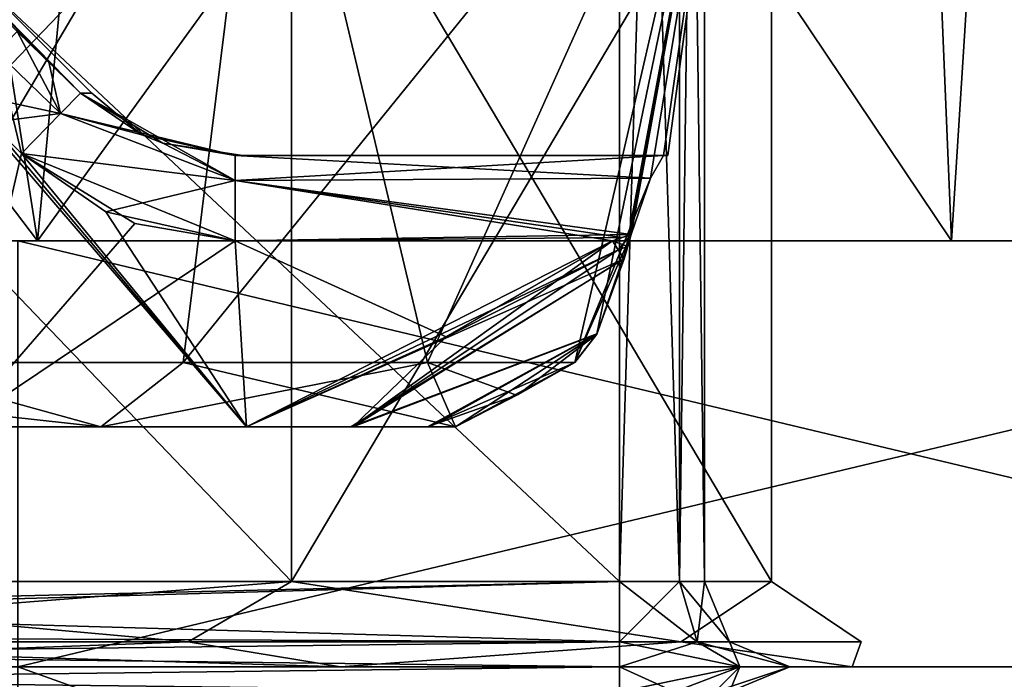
# Model space of a CAD drawing. Header units: millimetres. Extents: x -18.9 to 18.9, y -8.8 to 39.
# Tile 53 of 256: x 11.1 to 13.5, y -7.3 to -5.8. Entities that reach past the tile are written whole.
import ezdxf

# ---------------------------------------------------------------- set-up
doc = ezdxf.new("R2010")
doc.units = ezdxf.units.MM
doc.header["$LTSCALE"] = 41.718519
for name, color, linetype in [('1', 7, 'CONTINUOUS'), ('1225', 7, 'CONTINUOUS'), ('1226', 7, 'CONTINUOUS'), ('1227', 7, 'CONTINUOUS'), ('1228', 7, 'CONTINUOUS'), ('1237', 7, 'CONTINUOUS'), ('1240', 7, 'CONTINUOUS'), ('1241', 7, 'CONTINUOUS'), ('1242', 7, 'CONTINUOUS'), ('1270', 7, 'CONTINUOUS'), ('1271', 7, 'CONTINUOUS'), ('1272', 7, 'CONTINUOUS'), ('1287', 7, 'CONTINUOUS'), ('1288', 7, 'CONTINUOUS'), ('1289', 7, 'CONTINUOUS'), ('1290', 7, 'CONTINUOUS'), ('1291', 7, 'CONTINUOUS'), ('15', 7, 'CONTINUOUS'), ('1850', 7, 'CONTINUOUS'), ('1855', 7, 'CONTINUOUS'), ('1858', 7, 'CONTINUOUS'), ('1931', 7, 'CONTINUOUS'), ('1932', 7, 'CONTINUOUS'), ('1951', 7, 'CONTINUOUS'), ('1952', 7, 'CONTINUOUS'), ('1959', 7, 'CONTINUOUS'), ('1967', 7, 'CONTINUOUS'), ('1974', 7, 'CONTINUOUS'), ('1975', 7, 'CONTINUOUS'), ('1980', 7, 'CONTINUOUS'), ('1984', 7, 'CONTINUOUS'), ('1985', 7, 'CONTINUOUS'), ('1986', 7, 'CONTINUOUS'), ('2005', 7, 'CONTINUOUS'), ('2006', 7, 'CONTINUOUS'), ('2009', 7, 'CONTINUOUS'), ('2188', 7, 'CONTINUOUS'), ('2189', 7, 'CONTINUOUS'), ('2190', 7, 'CONTINUOUS'), ('2259', 7, 'CONTINUOUS'), ('2260', 7, 'CONTINUOUS'), ('2261', 7, 'CONTINUOUS'), ('2262', 7, 'CONTINUOUS'), ('2263', 7, 'CONTINUOUS')]:
    doc.layers.add(name, color=color, linetype=linetype)

msp = doc.modelspace()

# ---------------------------------------------------------------- linework, layer by layer
at = {"layer": '1', "color": 7, "linetype": 'Continuous'}
for points in [[(8.6992, -6.3, 15.0691), (11.1841, -6.3, 13.3292), (10.7441, -3.5, 13.6867), (8.6992, -6.3, 15.0691)], [(10.7441, -3.5, 13.6867), (11.1841, -6.3, 13.3292), (13.2126, -3.5, 11.3217), (10.7441, -3.5, 13.6867)], [(11.1841, -6.3, 13.3292), (13.3292, -6.3, 11.1841), (13.2126, -3.5, 11.3217), (11.1841, -6.3, 13.3292)], [(13.3292, -6.3, 11.1841), (15.0691, -6.3, 8.6992), (13.2126, -3.5, 11.3217), (13.3292, -6.3, 11.1841)], [(13.2126, -3.5, 11.3217), (15.0691, -6.3, 8.6992), (15.1713, -3.5, 8.5201), (13.2126, -3.5, 11.3217)]]:
    msp.add_3dface(points, dxfattribs=at)
at = {"layer": '1225', "color": 7, "linetype": 'Continuous'}
for points in [[(11.1841, -6.3, 13.3292), (8.6992, -6.3, 15.0691), (15.3309, -6.3, 11.1385), (11.1841, -6.3, 13.3292)], [(15.3309, -6.3, 11.1385), (8.6992, -6.3, 15.0691), (11.1385, -6.3, 15.3309), (15.3309, -6.3, 11.1385)], [(8.6992, -6.3, -15.0691), (11.1841, -6.3, -13.3292), (11.1385, -6.3, -15.3309), (8.6992, -6.3, -15.0691)], [(11.1841, -6.3, -13.3292), (13.3292, -6.3, -11.1841), (11.1385, -6.3, -15.3309), (11.1841, -6.3, -13.3292)], [(11.1385, -6.3, -15.3309), (13.3292, -6.3, -11.1841), (15.3309, -6.3, -11.1385), (11.1385, -6.3, -15.3309)], [(13.3292, -6.3, 11.1841), (11.1841, -6.3, 13.3292), (15.3309, -6.3, 11.1385), (13.3292, -6.3, 11.1841)], [(15.0691, -6.3, 8.6992), (13.3292, -6.3, 11.1841), (15.3309, -6.3, 11.1385), (15.0691, -6.3, 8.6992)], [(13.3292, -6.3, -11.1841), (15.0691, -6.3, -8.6992), (15.3309, -6.3, -11.1385), (13.3292, -6.3, -11.1841)]]:
    msp.add_3dface(points, dxfattribs=at)
at = {"layer": '1226', "color": 7, "linetype": 'Continuous'}
for points in [[(15.3309, -6.3, 11.1385), (11.1385, -6.3, 15.3309), (15.3309, -7.3, 11.1385), (15.3309, -6.3, 11.1385)], [(15.3309, -7.3, 11.1385), (11.1385, -6.3, 15.3309), (11.1385, -7.3, 15.3309), (15.3309, -7.3, 11.1385)]]:
    msp.add_3dface(points, dxfattribs=at)
at = {"layer": '1227', "color": 7, "linetype": 'Continuous'}
for points in [[(1.9368, -7.3, -10.6282), (18.0225, -7.3, -5.8559), (0, -7.3, -10), (1.9368, -7.3, -10.6282)], [(0, -7.3, -10), (18.0225, -7.3, -5.8559), (7.25, -7.3, -7.775), (0, -7.3, -10)], [(15.3309, -7.3, -11.1385), (18.0225, -7.3, -5.8559), (1.9368, -7.3, -10.6282), (15.3309, -7.3, -11.1385)], [(3.138, -7.3, -12.2793), (15.3309, -7.3, -11.1385), (1.9368, -7.3, -10.6282), (3.138, -7.3, -12.2793)], [(11.1385, -7.3, -15.3309), (15.3309, -7.3, -11.1385), (3.138, -7.3, -14.3208), (11.1385, -7.3, -15.3309)], [(3.138, -7.3, -14.3208), (15.3309, -7.3, -11.1385), (3.138, -7.3, -12.2793), (3.138, -7.3, -14.3208)], [(18.0225, -7.3, 5.8559), (9.9586, -7.3, 5.0562), (5.45, -7.3, 1.425), (18.0225, -7.3, 5.8559)], [(7.25, -7.3, 1.425), (18.0225, -7.3, 5.8559), (5.45, -7.3, 1.425), (7.25, -7.3, 1.425)], [(7.5329, -7.3, 1.3078), (18.0225, -7.3, 5.8559), (7.25, -7.3, 1.425), (7.5329, -7.3, 1.3078)], [(7.25, -7.3, -7.775), (18.0225, -7.3, -5.8559), (7.5328, -7.3, -7.6579), (7.25, -7.3, -7.775)], [(18.0225, -7.3, -5.8559), (7.65, -7.3, -7.375), (7.5328, -7.3, -7.6579), (18.0225, -7.3, -5.8559)], [(7.65, -7.3, 1.025), (18.0225, -7.3, 5.8559), (7.5329, -7.3, 1.3078), (7.65, -7.3, 1.025)], [(18.95, -7.3), (18.0225, -7.3, 5.8559), (7.65, -7.3, 1.025), (18.95, -7.3)], [(12.55, -7.3, -1.875), (18.95, -7.3), (7.65, -7.3, -1.875), (12.55, -7.3, -1.875)], [(7.65, -7.3, -1.875), (18.95, -7.3), (7.65, -7.3, 1.025), (7.65, -7.3, -1.875)], [(7.65, -7.3, -7.375), (18.0225, -7.3, -5.8559), (12.55, -7.3, -4.475), (7.65, -7.3, -7.375)], [(7.65, -7.3, -4.475), (7.65, -7.3, -7.375), (12.55, -7.3, -4.475), (7.65, -7.3, -4.475)], [(9.9586, -7.3, 5.0562), (18.0225, -7.3, 5.8559), (11.8953, -7.3, 5.6844), (9.9586, -7.3, 5.0562)], [(15.3309, -7.3, 11.1385), (11.1385, -7.3, 15.3309), (9.9586, -7.3, 11.6562), (15.3309, -7.3, 11.1385)], [(15.3309, -7.3, 11.1385), (9.9586, -7.3, 11.6562), (11.8954, -7.3, 11.028), (15.3309, -7.3, 11.1385)], [(11.8953, -7.3, 5.6844), (18.0225, -7.3, 5.8559), (13.0965, -7.3, 7.3354), (11.8953, -7.3, 5.6844)], [(13.0966, -7.3, 9.3769), (15.3309, -7.3, 11.1385), (11.8954, -7.3, 11.028), (13.0966, -7.3, 9.3769)], [(12.8329, -7.3, -1.9922), (18.95, -7.3), (12.55, -7.3, -1.875), (12.8329, -7.3, -1.9922)], [(12.55, -7.3, -4.475), (18.0225, -7.3, -5.8559), (12.8328, -7.3, -4.3579), (12.55, -7.3, -4.475)], [(18.0225, -7.3, -5.8559), (18.95, -7.3), (12.8328, -7.3, -4.3579), (18.0225, -7.3, -5.8559)], [(12.8328, -7.3, -4.3579), (18.95, -7.3), (12.95, -7.3, -4.075), (12.8328, -7.3, -4.3579)], [(12.95, -7.3, -2.275), (18.95, -7.3), (12.8329, -7.3, -1.9922), (12.95, -7.3, -2.275)], [(12.95, -7.3, -4.075), (18.95, -7.3), (12.95, -7.3, -2.275), (12.95, -7.3, -4.075)], [(18.0225, -7.3, 5.8559), (15.3309, -7.3, 11.1385), (13.0965, -7.3, 7.3354), (18.0225, -7.3, 5.8559)], [(13.0965, -7.3, 7.3354), (15.3309, -7.3, 11.1385), (13.0966, -7.3, 9.3769), (13.0965, -7.3, 7.3354)]]:
    msp.add_3dface(points, dxfattribs=at)
at = {"layer": '1228', "color": 7, "linetype": 'Continuous'}
for points in [[(11.1385, -6.3, -15.3309), (15.3309, -6.3, -11.1385), (11.1385, -7.3, -15.3309), (11.1385, -6.3, -15.3309)], [(15.3309, -6.3, -11.1385), (15.3309, -7.3, -11.1385), (11.1385, -7.3, -15.3309), (15.3309, -6.3, -11.1385)]]:
    msp.add_3dface(points, dxfattribs=at)
at = {"layer": '1237', "color": 7, "linetype": 'Continuous'}
for points in [[(9.9586, -5.2, 5.2562), (9.9586, -7.1, 5.2562), (11.7807, -7.1, 5.8483), (9.9586, -5.2, 5.2562)], [(9.9586, -7.1, 11.4562), (9.9586, -5.2, 11.4562), (11.7807, -5.2, 10.8642), (9.9586, -7.1, 11.4562)], [(11.7807, -7.1, 10.8642), (9.9586, -7.1, 11.4562), (11.7807, -5.2, 10.8642), (11.7807, -7.1, 10.8642)], [(9.9586, -5.2, 5.2562), (11.7807, -7.1, 5.8483), (11.7807, -5.2, 5.8483), (9.9586, -5.2, 5.2562)], [(12.9069, -7.1, 9.3142), (11.7807, -7.1, 10.8642), (12.9069, -5.2, 9.3142), (12.9069, -7.1, 9.3142)], [(12.9069, -5.2, 9.3142), (11.7807, -7.1, 10.8642), (11.7807, -5.2, 10.8642), (12.9069, -5.2, 9.3142)], [(11.7807, -7.1, 5.8483), (12.9069, -7.1, 7.3983), (11.7807, -5.2, 5.8483), (11.7807, -7.1, 5.8483)], [(11.7807, -5.2, 5.8483), (12.9069, -7.1, 7.3983), (12.9069, -5.2, 7.3983), (11.7807, -5.2, 5.8483)], [(12.9069, -7.1, 7.3983), (12.9069, -7.1, 9.3142), (12.9069, -5.2, 7.3983), (12.9069, -7.1, 7.3983)], [(12.9069, -5.2, 7.3983), (12.9069, -7.1, 9.3142), (12.9069, -5.2, 9.3142), (12.9069, -5.2, 7.3983)]]:
    msp.add_3dface(points, dxfattribs=at)
at = {"layer": '1240', "color": 7, "linetype": 'Continuous'}
for points in [[(7.65, -7.1, -4.275), (12.55, -7.1, -4.275), (7.65, -2.5, -4.275), (7.65, -7.1, -4.275)], [(7.65, -2.5, -4.275), (12.55, -7.1, -4.275), (12.55, -2.5, -4.275), (7.65, -2.5, -4.275)]]:
    msp.add_3dface(points, dxfattribs=at)
at = {"layer": '1241', "color": 7, "linetype": 'Continuous'}
for points in [[(12.75, -7.1, -4.075), (12.75, -7.1, -2.275), (12.75, -2.5, -2.275), (12.75, -7.1, -4.075)], [(12.75, -2.5, -4.075), (12.75, -7.1, -4.075), (12.75, -2.5, -2.275), (12.75, -2.5, -4.075)]]:
    msp.add_3dface(points, dxfattribs=at)
at = {"layer": '1242', "color": 7, "linetype": 'Continuous'}
for points in [[(12.55, -7.1, -2.075), (7.65, -7.1, -2.075), (12.55, -2.5, -2.075), (12.55, -7.1, -2.075)], [(12.55, -2.5, -2.075), (7.65, -7.1, -2.075), (7.65, -2.5, -2.075), (12.55, -2.5, -2.075)]]:
    msp.add_3dface(points, dxfattribs=at)
at = {"layer": '1270', "color": 7, "linetype": 'Continuous'}
for points in [[(11.7807, -7.1, 5.8483), (9.9586, -7.1, 5.2562), (11.5379, -7.2414, 5.6208), (11.7807, -7.1, 5.8483)], [(9.9586, -7.1, 5.2562), (9.9586, -7.2414, 5.1977), (11.5379, -7.2414, 5.6208), (9.9586, -7.1, 5.2562)], [(9.9586, -7.1, 11.4562), (11.7807, -7.1, 10.8642), (9.9586, -7.2414, 11.5148), (9.9586, -7.1, 11.4562)], [(11.7807, -7.1, 10.8642), (11.5379, -7.2414, 11.0916), (9.9586, -7.2414, 11.5148), (11.7807, -7.1, 10.8642)], [(11.7807, -7.1, 10.8642), (12.694, -7.2414, 9.9355), (11.5379, -7.2414, 11.0916), (11.7807, -7.1, 10.8642)], [(11.7807, -7.1, 5.8483), (11.5379, -7.2414, 5.6208), (12.694, -7.2414, 6.7769), (11.7807, -7.1, 5.8483)], [(11.7807, -7.1, 10.8642), (12.9069, -7.1, 9.3142), (12.694, -7.2414, 9.9355), (11.7807, -7.1, 10.8642)], [(12.9069, -7.1, 7.3983), (11.7807, -7.1, 5.8483), (12.694, -7.2414, 6.7769), (12.9069, -7.1, 7.3983)], [(12.9069, -7.1, 9.3142), (13.1172, -7.2414, 8.3562), (12.694, -7.2414, 9.9355), (12.9069, -7.1, 9.3142)], [(12.9069, -7.1, 7.3983), (12.694, -7.2414, 6.7769), (13.1172, -7.2414, 8.3562), (12.9069, -7.1, 7.3983)], [(12.9069, -7.1, 9.3142), (12.9069, -7.1, 7.3983), (13.1172, -7.2414, 8.3562), (12.9069, -7.1, 9.3142)], [(11.8954, -7.3, 11.028), (9.9586, -7.3, 11.6562), (11.5379, -7.2414, 11.0916), (11.8954, -7.3, 11.028)], [(11.5379, -7.2414, 11.0916), (9.9586, -7.3, 11.6562), (9.9586, -7.2414, 11.5148), (11.5379, -7.2414, 11.0916)], [(9.9586, -7.3, 5.0562), (11.8953, -7.3, 5.6844), (9.9586, -7.2414, 5.1977), (9.9586, -7.3, 5.0562)], [(9.9586, -7.2414, 5.1977), (11.8953, -7.3, 5.6844), (11.5379, -7.2414, 5.6208), (9.9586, -7.2414, 5.1977)], [(11.5379, -7.2414, 5.6208), (11.8953, -7.3, 5.6844), (12.694, -7.2414, 6.7769), (11.5379, -7.2414, 5.6208)], [(12.694, -7.2414, 9.9355), (11.8954, -7.3, 11.028), (11.5379, -7.2414, 11.0916), (12.694, -7.2414, 9.9355)], [(11.8953, -7.3, 5.6844), (13.0965, -7.3, 7.3354), (12.694, -7.2414, 6.7769), (11.8953, -7.3, 5.6844)], [(13.0966, -7.3, 9.3769), (11.8954, -7.3, 11.028), (12.694, -7.2414, 9.9355), (13.0966, -7.3, 9.3769)], [(12.694, -7.2414, 6.7769), (13.0965, -7.3, 7.3354), (13.1172, -7.2414, 8.3562), (12.694, -7.2414, 6.7769)], [(13.1172, -7.2414, 8.3562), (13.0966, -7.3, 9.3769), (12.694, -7.2414, 9.9355), (13.1172, -7.2414, 8.3562)], [(13.0965, -7.3, 7.3354), (13.0966, -7.3, 9.3769), (13.1172, -7.2414, 8.3562), (13.0965, -7.3, 7.3354)]]:
    msp.add_3dface(points, dxfattribs=at)
at = {"layer": '1271', "color": 7, "linetype": 'Continuous'}
for points in [[(12.55, -2.5, -4.275), (12.55, -7.1, -4.275), (12.6914, -7.1, -4.2164), (12.55, -2.5, -4.275)], [(12.55, -2.5, -4.275), (12.6914, -7.1, -4.2164), (12.6914, -2.5, -4.2164), (12.55, -2.5, -4.275)], [(12.75, -7.1, -4.075), (12.75, -2.5, -4.075), (12.6914, -2.5, -4.2164), (12.75, -7.1, -4.075)], [(12.6914, -7.1, -4.2164), (12.75, -7.1, -4.075), (12.6914, -2.5, -4.2164), (12.6914, -7.1, -4.2164)]]:
    msp.add_3dface(points, dxfattribs=at)
at = {"layer": '1272', "color": 7, "linetype": 'Continuous'}
for points in [[(12.55, -7.1, -2.075), (12.55, -2.5, -2.075), (12.6914, -2.5, -2.1336), (12.55, -7.1, -2.075)], [(12.6914, -7.1, -2.1336), (12.55, -7.1, -2.075), (12.6914, -2.5, -2.1336), (12.6914, -7.1, -2.1336)], [(12.75, -2.5, -2.275), (12.75, -7.1, -2.275), (12.6914, -7.1, -2.1336), (12.75, -2.5, -2.275)], [(12.75, -2.5, -2.275), (12.6914, -7.1, -2.1336), (12.6914, -2.5, -2.1336), (12.75, -2.5, -2.275)]]:
    msp.add_3dface(points, dxfattribs=at)
at = {"layer": '1287', "color": 7, "linetype": 'Continuous'}
for points in [[(12.55, -7.1, -4.275), (7.65, -7.1, -4.275), (7.65, -7.2173, -4.313), (12.55, -7.1, -4.275)], [(12.55, -7.2414, -4.3336), (12.55, -7.1, -4.275), (7.65, -7.2397, -4.3318), (12.55, -7.2414, -4.3336)], [(7.65, -7.2397, -4.3318), (12.55, -7.1, -4.275), (7.65, -7.2173, -4.313), (7.65, -7.2397, -4.3318)], [(7.65, -7.3, -4.475), (12.55, -7.2414, -4.3336), (7.65, -7.2397, -4.3318), (7.65, -7.3, -4.475)], [(7.65, -7.3, -4.475), (12.55, -7.3, -4.475), (12.55, -7.2414, -4.3336), (7.65, -7.3, -4.475)]]:
    msp.add_3dface(points, dxfattribs=at)
at = {"layer": '1288', "color": 7, "linetype": 'Continuous'}
for points in [[(12.6914, -7.1, -4.2164), (12.55, -7.1, -4.275), (12.7328, -7.2414, -4.2578), (12.6914, -7.1, -4.2164)], [(12.55, -7.1, -4.275), (12.55, -7.2414, -4.3336), (12.7328, -7.2414, -4.2578), (12.55, -7.1, -4.275)], [(12.75, -7.1, -4.075), (12.6914, -7.1, -4.2164), (12.8086, -7.2414, -4.075), (12.75, -7.1, -4.075)], [(12.8086, -7.2414, -4.075), (12.6914, -7.1, -4.2164), (12.7328, -7.2414, -4.2578), (12.8086, -7.2414, -4.075)], [(12.55, -7.3, -4.475), (12.8328, -7.3, -4.3579), (12.55, -7.2414, -4.3336), (12.55, -7.3, -4.475)], [(12.55, -7.2414, -4.3336), (12.8328, -7.3, -4.3579), (12.7328, -7.2414, -4.2578), (12.55, -7.2414, -4.3336)], [(12.8328, -7.3, -4.3579), (12.95, -7.3, -4.075), (12.7328, -7.2414, -4.2578), (12.8328, -7.3, -4.3579)], [(12.95, -7.3, -4.075), (12.8086, -7.2414, -4.075), (12.7328, -7.2414, -4.2578), (12.95, -7.3, -4.075)]]:
    msp.add_3dface(points, dxfattribs=at)
at = {"layer": '1289', "color": 7, "linetype": 'Continuous'}
for points in [[(12.75, -7.1, -2.275), (12.75, -7.1, -4.075), (12.8086, -7.2414, -4.075), (12.75, -7.1, -2.275)], [(12.8086, -7.2414, -2.275), (12.75, -7.1, -2.275), (12.8086, -7.2414, -4.075), (12.8086, -7.2414, -2.275)], [(12.95, -7.3, -4.075), (12.95, -7.3, -2.275), (12.8086, -7.2414, -2.275), (12.95, -7.3, -4.075)], [(12.95, -7.3, -4.075), (12.8086, -7.2414, -2.275), (12.8086, -7.2414, -4.075), (12.95, -7.3, -4.075)]]:
    msp.add_3dface(points, dxfattribs=at)
at = {"layer": '1290', "color": 7, "linetype": 'Continuous'}
for points in [[(12.55, -7.1, -2.075), (12.6914, -7.1, -2.1336), (12.55, -7.2414, -2.0164), (12.55, -7.1, -2.075)], [(12.55, -7.2414, -2.0164), (12.6914, -7.1, -2.1336), (12.7328, -7.2414, -2.0922), (12.55, -7.2414, -2.0164)], [(12.6914, -7.1, -2.1336), (12.75, -7.1, -2.275), (12.7328, -7.2414, -2.0922), (12.6914, -7.1, -2.1336)], [(12.75, -7.1, -2.275), (12.8086, -7.2414, -2.275), (12.7328, -7.2414, -2.0922), (12.75, -7.1, -2.275)], [(12.8329, -7.3, -1.9922), (12.55, -7.3, -1.875), (12.7328, -7.2414, -2.0922), (12.8329, -7.3, -1.9922)], [(12.55, -7.3, -1.875), (12.55, -7.2414, -2.0164), (12.7328, -7.2414, -2.0922), (12.55, -7.3, -1.875)], [(12.8086, -7.2414, -2.275), (12.8329, -7.3, -1.9922), (12.7328, -7.2414, -2.0922), (12.8086, -7.2414, -2.275)], [(12.95, -7.3, -2.275), (12.8329, -7.3, -1.9922), (12.8086, -7.2414, -2.275), (12.95, -7.3, -2.275)]]:
    msp.add_3dface(points, dxfattribs=at)
at = {"layer": '1291', "color": 7, "linetype": 'Continuous'}
for points in [[(7.65, -7.1, -2.075), (12.55, -7.1, -2.075), (12.55, -7.2414, -2.0164), (7.65, -7.1, -2.075)], [(7.65, -7.2175, -2.0368), (7.65, -7.1, -2.075), (12.55, -7.2414, -2.0164), (7.65, -7.2175, -2.0368)], [(7.65, -7.2409, -2.017), (7.65, -7.2175, -2.0368), (12.55, -7.2414, -2.0164), (7.65, -7.2409, -2.017)], [(12.55, -7.3, -1.875), (7.65, -7.3, -1.875), (7.65, -7.2409, -2.017), (12.55, -7.3, -1.875)], [(12.55, -7.3, -1.875), (7.65, -7.2409, -2.017), (12.55, -7.2414, -2.0164), (12.55, -7.3, -1.875)]]:
    msp.add_3dface(points, dxfattribs=at)
at = {"layer": '15', "color": 7, "linetype": 'Continuous'}
for points in [[(8.6992, -6.3, -15.0691), (9.0598, -3.5, -14.8553), (11.1841, -6.3, -13.3292), (8.6992, -6.3, -15.0691)], [(9.0598, -3.5, -14.8553), (11.4495, -3.5, -13.1023), (11.1841, -6.3, -13.3292), (9.0598, -3.5, -14.8553)], [(11.1841, -6.3, -13.3292), (11.4495, -3.5, -13.1023), (13.3292, -6.3, -11.1841), (11.1841, -6.3, -13.3292)], [(11.4495, -3.5, -13.1023), (13.5068, -3.5, -10.9693), (13.3292, -6.3, -11.1841), (11.4495, -3.5, -13.1023)], [(13.3292, -6.3, -11.1841), (13.5068, -3.5, -10.9693), (15.0691, -6.3, -8.6992), (13.3292, -6.3, -11.1841)]]:
    msp.add_3dface(points, dxfattribs=at)
at = {"layer": '1850', "color": 7, "linetype": 'Continuous'}
for points in [[(11.3328, -6.7369, 10.2071), (9.9586, -6.5859, 10.9313), (9.9583, -6.7369, 10.6615), (11.3328, -6.7369, 10.2071)], [(9.9586, -6.5859, 10.9313), (11.3328, -6.7369, 10.2071), (10.7863, -6.5859, 10.7947), (9.9586, -6.5859, 10.9313)], [(11.3331, -6.7369, 6.5056), (9.9589, -6.7369, 6.051), (10.7863, -6.5859, 5.9178), (11.3331, -6.7369, 6.5056)], [(10.7863, -6.5859, 10.7947), (11.3328, -6.7369, 10.2071), (11.5261, -6.5859, 10.3992), (10.7863, -6.5859, 10.7947)], [(11.5261, -6.5859, 6.3132), (11.3331, -6.7369, 6.5056), (10.7863, -6.5859, 5.9178), (11.5261, -6.5859, 6.3132)], [(11.3328, -6.7369, 10.2071), (12.1653, -6.7369, 9.0229), (11.5261, -6.5859, 10.3992), (11.3328, -6.7369, 10.2071)], [(12.1653, -6.7369, 7.6896), (11.3331, -6.7369, 6.5056), (12.0996, -6.5859, 6.9255), (12.1653, -6.7369, 7.6896)], [(12.0996, -6.5859, 6.9255), (11.3331, -6.7369, 6.5056), (11.5261, -6.5859, 6.3132), (12.0996, -6.5859, 6.9255)], [(11.5261, -6.5859, 10.3992), (12.1653, -6.7369, 9.0229), (12.0996, -6.5859, 9.787), (11.5261, -6.5859, 10.3992)], [(12.0996, -6.5859, 9.787), (12.1653, -6.7369, 9.0229), (12.3086, -6.6627, 9.0229), (12.0996, -6.5859, 9.787)], [(12.4458, -6.5859, 9.0229), (12.0996, -6.5859, 9.787), (12.3086, -6.6627, 9.0229), (12.4458, -6.5859, 9.0229)], [(12.4458, -6.5859, 7.6896), (12.1653, -6.7369, 7.6896), (12.0996, -6.5859, 6.9255), (12.4458, -6.5859, 7.6896)], [(12.3122, -6.6608, 7.6896), (12.1653, -6.7369, 7.6896), (12.4458, -6.5859, 7.6896), (12.3122, -6.6608, 7.6896)]]:
    msp.add_3dface(points, dxfattribs=at)
at = {"layer": '1855', "color": 7, "linetype": 'Continuous'}
for points in [[(9.9586, -6.5859, 5.7812), (9.9586, -5, 5.3562), (11.7223, -5, 5.9296), (9.9586, -6.5859, 5.7812)], [(10.7863, -6.5859, 5.9178), (9.9586, -6.5859, 5.7812), (11.7223, -5, 5.9296), (10.7863, -6.5859, 5.9178)], [(9.9586, -5, 11.3562), (10.7863, -6.5859, 10.7947), (11.7223, -5, 10.7829), (9.9586, -5, 11.3562)], [(10.7863, -6.5859, 10.7947), (11.5261, -6.5859, 10.3992), (11.7223, -5, 10.7829), (10.7863, -6.5859, 10.7947)], [(11.5261, -6.5859, 6.3132), (10.7863, -6.5859, 5.9178), (11.7223, -5, 5.9296), (11.5261, -6.5859, 6.3132)], [(11.5261, -6.5859, 10.3992), (12.0996, -6.5859, 9.787), (11.7223, -5, 10.7829), (11.5261, -6.5859, 10.3992)], [(12.0996, -6.5859, 6.9255), (11.5261, -6.5859, 6.3132), (12.8117, -5, 7.4295), (12.0996, -6.5859, 6.9255)], [(11.5261, -6.5859, 6.3132), (11.7223, -5, 5.9296), (12.8117, -5, 7.4295), (11.5261, -6.5859, 6.3132)], [(12.0996, -6.5859, 9.787), (12.8117, -5, 9.283), (11.7223, -5, 10.7829), (12.0996, -6.5859, 9.787)], [(12.0996, -6.5859, 9.787), (12.4458, -6.5859, 9.0229), (12.8117, -5, 9.283), (12.0996, -6.5859, 9.787)], [(12.4458, -6.5859, 7.6896), (12.0996, -6.5859, 6.9255), (12.8117, -5, 7.4295), (12.4458, -6.5859, 7.6896)], [(12.8117, -5, 9.283), (12.4458, -6.5859, 9.0229), (12.497, -6.5189, 8.8856), (12.8117, -5, 9.283)], [(12.4458, -6.5859, 7.6896), (12.8117, -5, 7.4295), (12.6233, -6.153, 7.9806), (12.4458, -6.5859, 7.6896)], [(12.5609, -6.3424, 8.8027), (12.8117, -5, 9.283), (12.497, -6.5189, 8.8856), (12.5609, -6.3424, 8.8027)], [(12.5695, -6.3135, 8.7984), (12.8117, -5, 9.283), (12.5609, -6.3424, 8.8027), (12.5695, -6.3135, 8.7984)], [(12.5774, -6.2858, 8.7957), (12.8117, -5, 9.283), (12.5695, -6.3135, 8.7984), (12.5774, -6.2858, 8.7957)], [(12.6233, -6.1529, 8.7318), (12.8117, -5, 9.283), (12.5774, -6.2858, 8.7957), (12.6233, -6.1529, 8.7318)], [(12.8117, -5, 7.4295), (12.8117, -5, 9.283), (12.6233, -6.153, 7.9806), (12.8117, -5, 7.4295)], [(12.6233, -6.153, 7.9806), (12.8117, -5, 9.283), (12.6532, -6.1, 8.1162), (12.6233, -6.153, 7.9806)], [(12.6532, -6.1, 8.5962), (12.8117, -5, 9.283), (12.6233, -6.1529, 8.7318), (12.6532, -6.1, 8.5962)], [(12.6532, -6.1, 8.1162), (12.8117, -5, 9.283), (12.6638, -6.1, 8.3562), (12.6532, -6.1, 8.1162)], [(12.6638, -6.1, 8.3562), (12.8117, -5, 9.283), (12.6532, -6.1, 8.5962), (12.6638, -6.1, 8.3562)], [(12.5774, -6.2858, 7.9167), (12.4458, -6.5859, 7.6896), (12.6233, -6.153, 7.9806), (12.5774, -6.2858, 7.9167)], [(12.497, -6.519, 7.8269), (12.4458, -6.5859, 7.6896), (12.5774, -6.2858, 7.9167), (12.497, -6.519, 7.8269)], [(12.5608, -6.3424, 7.9098), (12.497, -6.519, 7.8269), (12.5774, -6.2858, 7.9167), (12.5608, -6.3424, 7.9098)], [(12.5695, -6.3135, 7.9141), (12.5608, -6.3424, 7.9098), (12.5774, -6.2858, 7.9167), (12.5695, -6.3135, 7.9141)]]:
    msp.add_3dface(points, dxfattribs=at)
at = {"layer": '1858', "color": 7, "linetype": 'Continuous'}
for points in [[(12.6532, -6.1, 8.1162), (12.6532, -6.1, 8.5962), (11.6487, -6.1, 8.5962), (12.6532, -6.1, 8.1162)], [(11.6487, -6.1, 8.1162), (12.6532, -6.1, 8.1162), (11.6657, -6.1, 8.3561), (11.6487, -6.1, 8.1162)], [(11.6657, -6.1, 8.3561), (12.6532, -6.1, 8.1162), (11.6487, -6.1, 8.5962), (11.6657, -6.1, 8.3561)], [(12.6532, -6.1, 8.1162), (12.6638, -6.1, 8.3562), (12.6532, -6.1, 8.5962), (12.6532, -6.1, 8.1162)]]:
    msp.add_3dface(points, dxfattribs=at)
at = {"layer": '1931', "color": 7, "linetype": 'Continuous'}
for points in [[(11.0727, -6.0226, 8.7962), (11.1467, -6.095, 8.7962), (10.9986, -6.7369, 8.7962), (11.0727, -6.0226, 8.7962)], [(11.1467, -6.095, 8.7962), (11.4127, -6.26, 8.7962), (10.9986, -6.7369, 8.7962), (11.1467, -6.095, 8.7962)], [(11.4127, -6.26, 8.7962), (11.6487, -6.3, 8.7962), (10.9986, -6.7369, 8.7962), (11.4127, -6.26, 8.7962)], [(11.6487, -6.3, 8.7962), (11.6746, -6.7369, 8.7962), (10.9986, -6.7369, 8.7962), (11.6487, -6.3, 8.7962)], [(12.5335, -6.3, 8.7962), (11.6746, -6.7369, 8.7962), (11.6487, -6.3, 8.7962), (12.5335, -6.3, 8.7962)], [(12.1315, -6.5319, 8.7962), (11.6746, -6.7369, 8.7962), (12.5335, -6.3, 8.7962), (12.1315, -6.5319, 8.7962)]]:
    msp.add_3dface(points, dxfattribs=at)
at = {"layer": '1932', "color": 7, "linetype": 'Continuous'}
for points in [[(10.9986, -5.9502, 7.9162), (10.9986, -6.7369, 7.9162), (11.6746, -6.7369, 7.9162), (10.9986, -5.9502, 7.9162)], [(11.0727, -6.0226, 7.9162), (10.9986, -5.9502, 7.9162), (11.6746, -6.7369, 7.9162), (11.0727, -6.0226, 7.9162)], [(11.1467, -6.095, 7.9162), (11.0727, -6.0226, 7.9162), (11.6746, -6.7369, 7.9162), (11.1467, -6.095, 7.9162)], [(11.345, -6.2325, 7.9162), (11.1467, -6.095, 7.9162), (11.6746, -6.7369, 7.9162), (11.345, -6.2325, 7.9162)], [(11.6487, -6.3, 7.9162), (11.345, -6.2325, 7.9162), (11.6746, -6.7369, 7.9162), (11.6487, -6.3, 7.9162)], [(12.5335, -6.3, 7.9162), (11.6487, -6.3, 7.9162), (12.1439, -6.5255, 7.9162), (12.5335, -6.3, 7.9162)], [(12.1439, -6.5255, 7.9162), (11.6487, -6.3, 7.9162), (11.6746, -6.7369, 7.9162), (12.1439, -6.5255, 7.9162)]]:
    msp.add_3dface(points, dxfattribs=at)
at = {"layer": '1951', "color": 7, "linetype": 'Continuous'}
for points in [[(12.6233, -6.153, 7.9806), (12.6532, -6.1, 8.1162), (11.6487, -6.1586, 7.9748), (12.6233, -6.153, 7.9806)], [(12.6532, -6.1, 8.1162), (11.6487, -6.1, 8.1162), (11.6487, -6.1586, 7.9748), (12.6532, -6.1, 8.1162)], [(12.5774, -6.2858, 7.9167), (12.6233, -6.153, 7.9806), (11.6487, -6.1586, 7.9748), (12.5774, -6.2858, 7.9167)], [(11.6487, -6.3, 7.9162), (12.5774, -6.2858, 7.9167), (11.6487, -6.1586, 7.9748), (11.6487, -6.3, 7.9162)], [(12.5774, -6.2858, 7.9167), (11.6487, -6.3, 7.9162), (12.5558, -6.2928, 7.9164), (12.5774, -6.2858, 7.9167)], [(11.6487, -6.3, 7.9162), (12.5335, -6.3, 7.9162), (12.5558, -6.2928, 7.9164), (11.6487, -6.3, 7.9162)]]:
    msp.add_3dface(points, dxfattribs=at)
at = {"layer": '1952', "color": 7, "linetype": 'Continuous'}
for points in [[(12.6532, -6.1, 8.5962), (12.6233, -6.1529, 8.7318), (11.6487, -6.1, 8.5962), (12.6532, -6.1, 8.5962)], [(11.6487, -6.1, 8.5962), (12.6233, -6.1529, 8.7318), (11.6487, -6.1586, 8.7377), (11.6487, -6.1, 8.5962)], [(12.6233, -6.1529, 8.7318), (12.5774, -6.2858, 8.7957), (11.6487, -6.1586, 8.7377), (12.6233, -6.1529, 8.7318)], [(12.5774, -6.2858, 8.7957), (12.5558, -6.2928, 8.7961), (11.6487, -6.1586, 8.7377), (12.5774, -6.2858, 8.7957)], [(12.5335, -6.3, 8.7962), (11.6487, -6.3, 8.7962), (11.6487, -6.1586, 8.7377), (12.5335, -6.3, 8.7962)], [(12.5558, -6.2928, 8.7961), (12.5335, -6.3, 8.7962), (11.6487, -6.1586, 8.7377), (12.5558, -6.2928, 8.7961)]]:
    msp.add_3dface(points, dxfattribs=at)
at = {"layer": '1959', "color": 7, "linetype": 'Continuous'}
for points in [[(12.1315, -6.5319, 8.7962), (12.5335, -6.3, 8.7962), (12.5473, -6.3214, 8.7979), (12.1315, -6.5319, 8.7962)], [(12.5609, -6.3424, 8.8027), (11.6746, -6.7369, 8.7962), (12.5473, -6.3214, 8.7979), (12.5609, -6.3424, 8.8027)], [(11.6746, -6.7369, 8.7962), (12.1315, -6.5319, 8.7962), (12.5473, -6.3214, 8.7979), (11.6746, -6.7369, 8.7962)], [(11.6746, -6.7369, 8.7962), (12.5609, -6.3424, 8.8027), (11.9201, -6.7369, 8.8197), (11.6746, -6.7369, 8.7962)], [(12.5609, -6.3424, 8.8027), (12.497, -6.5189, 8.8856), (11.9201, -6.7369, 8.8197), (12.5609, -6.3424, 8.8027)], [(11.9201, -6.7369, 8.8197), (12.497, -6.5189, 8.8856), (12.1, -6.7369, 8.89), (11.9201, -6.7369, 8.8197)], [(12.497, -6.5189, 8.8856), (12.4458, -6.5859, 9.0229), (12.1, -6.7369, 8.89), (12.497, -6.5189, 8.8856)], [(12.4458, -6.5859, 9.0229), (12.3086, -6.6627, 9.0229), (12.1, -6.7369, 8.89), (12.4458, -6.5859, 9.0229)], [(12.3086, -6.6627, 9.0229), (12.1653, -6.7369, 9.0229), (12.1, -6.7369, 8.89), (12.3086, -6.6627, 9.0229)]]:
    msp.add_3dface(points, dxfattribs=at)
at = {"layer": '1967', "color": 7, "linetype": 'Continuous'}
for points in [[(12.5774, -6.2858, 8.7957), (12.5695, -6.3135, 8.7984), (12.5335, -6.3, 8.7962), (12.5774, -6.2858, 8.7957)], [(12.5774, -6.2858, 8.7957), (12.5335, -6.3, 8.7962), (12.5558, -6.2928, 8.7961), (12.5774, -6.2858, 8.7957)], [(12.5335, -6.3, 8.7962), (12.5695, -6.3135, 8.7984), (12.5473, -6.3214, 8.7979), (12.5335, -6.3, 8.7962)], [(12.5695, -6.3135, 8.7984), (12.5609, -6.3424, 8.8027), (12.5473, -6.3214, 8.7979), (12.5695, -6.3135, 8.7984)]]:
    msp.add_3dface(points, dxfattribs=at)
at = {"layer": '1974', "color": 7, "linetype": 'Continuous'}
for points in [[(12.5335, -6.3, 7.9162), (12.1439, -6.5255, 7.9162), (11.9244, -6.7369, 7.8919), (12.5335, -6.3, 7.9162)], [(12.5474, -6.3215, 7.9146), (12.5335, -6.3, 7.9162), (11.9244, -6.7369, 7.8919), (12.5474, -6.3215, 7.9146)], [(12.5608, -6.3424, 7.9098), (12.5474, -6.3215, 7.9146), (11.9244, -6.7369, 7.8919), (12.5608, -6.3424, 7.9098)], [(12.497, -6.519, 7.8269), (12.5608, -6.3424, 7.9098), (11.9244, -6.7369, 7.8919), (12.497, -6.519, 7.8269)], [(12.1439, -6.5255, 7.9162), (11.6746, -6.7369, 7.9162), (11.9244, -6.7369, 7.8919), (12.1439, -6.5255, 7.9162)], [(12.1051, -6.7369, 7.8189), (12.497, -6.519, 7.8269), (11.9244, -6.7369, 7.8919), (12.1051, -6.7369, 7.8189)], [(12.1653, -6.7369, 7.6896), (12.497, -6.519, 7.8269), (12.1051, -6.7369, 7.8189), (12.1653, -6.7369, 7.6896)], [(12.1653, -6.7369, 7.6896), (12.3122, -6.6608, 7.6896), (12.497, -6.519, 7.8269), (12.1653, -6.7369, 7.6896)], [(12.3122, -6.6608, 7.6896), (12.4458, -6.5859, 7.6896), (12.497, -6.519, 7.8269), (12.3122, -6.6608, 7.6896)]]:
    msp.add_3dface(points, dxfattribs=at)
at = {"layer": '1975', "color": 7, "linetype": 'Continuous'}
for points in [[(12.5335, -6.3, 7.9162), (12.5774, -6.2858, 7.9167), (12.5558, -6.2928, 7.9164), (12.5335, -6.3, 7.9162)], [(12.5774, -6.2858, 7.9167), (12.5335, -6.3, 7.9162), (12.5474, -6.3215, 7.9146), (12.5774, -6.2858, 7.9167)], [(12.5695, -6.3135, 7.9141), (12.5774, -6.2858, 7.9167), (12.5474, -6.3215, 7.9146), (12.5695, -6.3135, 7.9141)], [(12.5608, -6.3424, 7.9098), (12.5695, -6.3135, 7.9141), (12.5474, -6.3215, 7.9146), (12.5608, -6.3424, 7.9098)]]:
    msp.add_3dface(points, dxfattribs=at)
at = {"layer": '1980', "color": 7, "linetype": 'Continuous'}
for points in [[(11.1364, -5.8088, 8.628), (10.1, -4.7414, 8.3562), (11.211, -5.8811, 8.626), (11.1364, -5.8088, 8.628)], [(11.211, -5.8811, 8.626), (10.1, -4.7414, 8.3562), (11.2853, -5.9536, 8.6242), (11.211, -5.8811, 8.626)], [(11.2853, -5.9536, 8.6242), (10.1, -4.7414, 8.3562), (11.3121, -5.9536, 8.3562), (11.2853, -5.9536, 8.6242)], [(11.3121, -5.9536, 8.3562), (10.1, -4.7414, 8.3562), (11.2853, -5.9536, 8.0882), (11.3121, -5.9536, 8.3562)], [(11.2853, -5.9536, 8.0882), (10.1, -4.7414, 8.3562), (11.211, -5.8811, 8.0865), (11.2853, -5.9536, 8.0882)], [(11.211, -5.8811, 8.0865), (10.1, -4.7414, 8.3562), (11.1364, -5.8088, 8.0844), (11.211, -5.8811, 8.0865)]]:
    msp.add_3dface(points, dxfattribs=at)
at = {"layer": '1984', "color": 7, "linetype": 'Continuous'}
for points in [[(11.2853, -5.9536, 8.6242), (11.3121, -5.9536, 8.3562), (11.4295, -6.0517, 8.1016), (11.2853, -5.9536, 8.6242)], [(11.4785, -6.0714, 8.6071), (11.2853, -5.9536, 8.6242), (11.4295, -6.0517, 8.1016), (11.4785, -6.0714, 8.6071)], [(11.3121, -5.9536, 8.3562), (11.2853, -5.9536, 8.0882), (11.4295, -6.0517, 8.1016), (11.3121, -5.9536, 8.3562)], [(11.6487, -6.1, 8.1162), (11.4785, -6.0714, 8.6071), (11.4295, -6.0517, 8.1016), (11.6487, -6.1, 8.1162)], [(11.6487, -6.1, 8.1162), (11.6657, -6.1, 8.3561), (11.4785, -6.0714, 8.6071), (11.6487, -6.1, 8.1162)], [(11.6657, -6.1, 8.3561), (11.6487, -6.1, 8.5962), (11.4785, -6.0714, 8.6071), (11.6657, -6.1, 8.3561)]]:
    msp.add_3dface(points, dxfattribs=at)
at = {"layer": '1985', "color": 7, "linetype": 'Continuous'}
for points in [[(11.2853, -5.9536, 8.6242), (11.6487, -6.1586, 8.7377), (11.2385, -6.0013, 8.7472), (11.2853, -5.9536, 8.6242)], [(11.2853, -5.9536, 8.6242), (11.4785, -6.0714, 8.6071), (11.6487, -6.1586, 8.7377), (11.2853, -5.9536, 8.6242)], [(11.6487, -6.1586, 8.7377), (11.1467, -6.095, 8.7962), (11.2385, -6.0013, 8.7472), (11.6487, -6.1586, 8.7377)], [(11.4785, -6.0714, 8.6071), (11.6487, -6.1, 8.5962), (11.6487, -6.1586, 8.7377), (11.4785, -6.0714, 8.6071)], [(11.6487, -6.3, 8.7962), (11.4127, -6.26, 8.7962), (11.1467, -6.095, 8.7962), (11.6487, -6.3, 8.7962)], [(11.6487, -6.3, 8.7962), (11.1467, -6.095, 8.7962), (11.6487, -6.1586, 8.7377), (11.6487, -6.3, 8.7962)]]:
    msp.add_3dface(points, dxfattribs=at)
at = {"layer": '1986', "color": 7, "linetype": 'Continuous'}
for points in [[(11.1364, -5.8088, 8.628), (11.2385, -6.0013, 8.7472), (11.0891, -5.8573, 8.7485), (11.1364, -5.8088, 8.628)], [(11.1364, -5.8088, 8.628), (11.211, -5.8811, 8.626), (11.2385, -6.0013, 8.7472), (11.1364, -5.8088, 8.628)], [(11.1467, -6.095, 8.7962), (11.0727, -6.0226, 8.7962), (11.0891, -5.8573, 8.7485), (11.1467, -6.095, 8.7962)], [(11.2385, -6.0013, 8.7472), (11.1467, -6.095, 8.7962), (11.0891, -5.8573, 8.7485), (11.2385, -6.0013, 8.7472)], [(11.211, -5.8811, 8.626), (11.2853, -5.9536, 8.6242), (11.2385, -6.0013, 8.7472), (11.211, -5.8811, 8.626)]]:
    msp.add_3dface(points, dxfattribs=at)
at = {"layer": '2005', "color": 7, "linetype": 'Continuous'}
for points in [[(11.1364, -5.8088, 8.0844), (11.0891, -5.8573, 7.964), (11.2385, -6.0013, 7.9652), (11.1364, -5.8088, 8.0844)], [(11.2853, -5.9536, 8.0882), (11.211, -5.8811, 8.0865), (11.1364, -5.8088, 8.0844), (11.2853, -5.9536, 8.0882)], [(11.2853, -5.9536, 8.0882), (11.1364, -5.8088, 8.0844), (11.2385, -6.0013, 7.9652), (11.2853, -5.9536, 8.0882)], [(11.0891, -5.8573, 7.964), (10.9986, -5.9502, 7.9162), (11.2385, -6.0013, 7.9652), (11.0891, -5.8573, 7.964)], [(10.9986, -5.9502, 7.9162), (11.0727, -6.0226, 7.9162), (11.2385, -6.0013, 7.9652), (10.9986, -5.9502, 7.9162)], [(11.0727, -6.0226, 7.9162), (11.1467, -6.095, 7.9162), (11.2385, -6.0013, 7.9652), (11.0727, -6.0226, 7.9162)]]:
    msp.add_3dface(points, dxfattribs=at)
at = {"layer": '2006', "color": 7, "linetype": 'Continuous'}
for points in [[(11.4295, -6.0517, 8.1016), (11.2853, -5.9536, 8.0882), (11.2385, -6.0013, 7.9652), (11.4295, -6.0517, 8.1016)], [(11.1467, -6.095, 7.9162), (11.6487, -6.1586, 7.9748), (11.2385, -6.0013, 7.9652), (11.1467, -6.095, 7.9162)], [(11.6487, -6.1, 8.1162), (11.4295, -6.0517, 8.1016), (11.2385, -6.0013, 7.9652), (11.6487, -6.1, 8.1162)], [(11.6487, -6.1586, 7.9748), (11.6487, -6.1, 8.1162), (11.2385, -6.0013, 7.9652), (11.6487, -6.1586, 7.9748)], [(11.1467, -6.095, 7.9162), (11.345, -6.2325, 7.9162), (11.6487, -6.1586, 7.9748), (11.1467, -6.095, 7.9162)], [(11.345, -6.2325, 7.9162), (11.6487, -6.3, 7.9162), (11.6487, -6.1586, 7.9748), (11.345, -6.2325, 7.9162)]]:
    msp.add_3dface(points, dxfattribs=at)
at = {"layer": '2009', "color": 7, "linetype": 'Continuous'}
for points in [[(11.3328, -6.7369, 10.2071), (9.9583, -6.7369, 10.6615), (10.3607, -6.7369, 10.3707), (11.3328, -6.7369, 10.2071)], [(9.9589, -6.7369, 6.051), (11.3331, -6.7369, 6.5056), (10.2086, -6.7369, 6.2479), (9.9589, -6.7369, 6.051)], [(10.2086, -6.7369, 6.2479), (11.3331, -6.7369, 6.5056), (10.3608, -6.7369, 6.3419), (10.2086, -6.7369, 6.2479)], [(11.3328, -6.7369, 10.2071), (10.3607, -6.7369, 10.3707), (10.3955, -6.7369, 10.2743), (11.3328, -6.7369, 10.2071)], [(11.3331, -6.7369, 6.5056), (10.3955, -6.7369, 6.4383), (10.3608, -6.7369, 6.3419), (11.3331, -6.7369, 6.5056)], [(10.4019, -6.7369, 10.1699), (11.3328, -6.7369, 10.2071), (10.3955, -6.7369, 10.2743), (10.4019, -6.7369, 10.1699)], [(11.3331, -6.7369, 6.5056), (10.4019, -6.7369, 6.5426), (10.3955, -6.7369, 6.4383), (11.3331, -6.7369, 6.5056)], [(12.1653, -6.7369, 9.0229), (11.3328, -6.7369, 10.2071), (10.3986, -6.7369, 9.3962), (12.1653, -6.7369, 9.0229)], [(12.1653, -6.7369, 9.0229), (10.3986, -6.7369, 9.3962), (10.5744, -6.7369, 8.9721), (12.1653, -6.7369, 9.0229)], [(10.3986, -6.7369, 9.3962), (11.3328, -6.7369, 10.2071), (10.3986, -6.7369, 10.0722), (10.3986, -6.7369, 9.3962)], [(10.3986, -6.7369, 10.0722), (11.3328, -6.7369, 10.2071), (10.3994, -6.7369, 10.1216), (10.3986, -6.7369, 10.0722)], [(10.3986, -6.7369, 6.6402), (12.1653, -6.7369, 7.6896), (10.3986, -6.7369, 7.3162), (10.3986, -6.7369, 6.6402)], [(12.1653, -6.7369, 7.6896), (10.3986, -6.7369, 6.6402), (10.3994, -6.7369, 6.5908), (12.1653, -6.7369, 7.6896)], [(10.3986, -6.7369, 7.3162), (12.1653, -6.7369, 7.6896), (10.5744, -6.7369, 7.7404), (10.3986, -6.7369, 7.3162)], [(11.3328, -6.7369, 10.2071), (10.4019, -6.7369, 10.1699), (10.3994, -6.7369, 10.1216), (11.3328, -6.7369, 10.2071)], [(10.4019, -6.7369, 6.5426), (12.1653, -6.7369, 7.6896), (10.3994, -6.7369, 6.5908), (10.4019, -6.7369, 6.5426)], [(11.3331, -6.7369, 6.5056), (12.1653, -6.7369, 7.6896), (10.4019, -6.7369, 6.5426), (11.3331, -6.7369, 6.5056)], [(12.1653, -6.7369, 9.0229), (10.5744, -6.7369, 8.9721), (12.1, -6.7369, 8.89), (12.1653, -6.7369, 9.0229)], [(10.5744, -6.7369, 7.7404), (12.1653, -6.7369, 7.6896), (12.1051, -6.7369, 7.8189), (10.5744, -6.7369, 7.7404)], [(10.5744, -6.7369, 8.9721), (10.9986, -6.7369, 8.7962), (12.1, -6.7369, 8.89), (10.5744, -6.7369, 8.9721)], [(11.6746, -6.7369, 7.9162), (10.9986, -6.7369, 7.9162), (10.5744, -6.7369, 7.7404), (11.6746, -6.7369, 7.9162)], [(11.6746, -6.7369, 7.9162), (10.5744, -6.7369, 7.7404), (11.9244, -6.7369, 7.8919), (11.6746, -6.7369, 7.9162)], [(10.5744, -6.7369, 7.7404), (12.1051, -6.7369, 7.8189), (11.9244, -6.7369, 7.8919), (10.5744, -6.7369, 7.7404)], [(10.9986, -6.7369, 8.7962), (11.6746, -6.7369, 8.7962), (11.9201, -6.7369, 8.8197), (10.9986, -6.7369, 8.7962)], [(10.9986, -6.7369, 8.7962), (11.9201, -6.7369, 8.8197), (12.1, -6.7369, 8.89), (10.9986, -6.7369, 8.7962)]]:
    msp.add_3dface(points, dxfattribs=at)
at = {"layer": '2188', "color": 7, "linetype": 'Continuous'}
for points in [[(18.0226, -7.3, 5.8552), (18.95, -7.3), (-18.0226, -7.3, 5.8552), (18.0226, -7.3, 5.8552)], [(-18.0226, -7.3, 5.8552), (18.95, -7.3), (7.25, -7.3, 1.4181), (-18.0226, -7.3, 5.8552)], [(18.0226, -7.3, 5.8552), (-18.0226, -7.3, 5.8552), (-0.8858, -7.3, 5.9891), (18.0226, -7.3, 5.8552)], [(-15.3305, -7.3, -11.1388), (-18.0226, -7.3, -5.8552), (15.3305, -7.3, -11.1388), (-15.3305, -7.3, -11.1388)], [(15.3305, -7.3, -11.1388), (-18.0226, -7.3, -5.8552), (-7.2434, -7.3, -6.9181), (15.3305, -7.3, -11.1388)], [(11.138, -7.3, -15.3312), (-15.3305, -7.3, -11.1388), (15.3305, -7.3, -11.1388), (11.138, -7.3, -15.3312)], [(11.138, -7.3, 15.3312), (15.3305, -7.3, 11.1388), (-11.138, -7.3, 15.3312), (11.138, -7.3, 15.3312)], [(-11.138, -7.3, 15.3312), (15.3305, -7.3, 11.1388), (2.4636, -7.3, 11.5757), (-11.138, -7.3, 15.3312)], [(15.3305, -7.3, -11.1388), (-7.2434, -7.3, -6.9181), (5.4566, -7.3, -7.7681), (15.3305, -7.3, -11.1388)], [(0.8858, -7.3, 5.9891), (18.0226, -7.3, 5.8552), (-0.8858, -7.3, 5.9891), (0.8858, -7.3, 5.9891)], [(2.3184, -7.3, 7.0315), (18.0226, -7.3, 5.8552), (0.8858, -7.3, 5.9891), (2.3184, -7.3, 7.0315)], [(2.8635, -7.3, 8.7122), (18.0226, -7.3, 5.8552), (2.3184, -7.3, 7.0315), (2.8635, -7.3, 8.7122)], [(2.4636, -7.3, 11.5757), (15.3305, -7.3, 11.1388), (2.7473, -7.3, 11.4579), (2.4636, -7.3, 11.5757)], [(2.7473, -7.3, 11.4579), (15.3305, -7.3, 11.1388), (2.8635, -7.3, 11.1758), (2.7473, -7.3, 11.4579)], [(15.3305, -7.3, 11.1388), (18.0226, -7.3, 5.8552), (2.8635, -7.3, 8.7122), (15.3305, -7.3, 11.1388)], [(2.8635, -7.3, 11.1758), (15.3305, -7.3, 11.1388), (2.8635, -7.3, 8.7122), (2.8635, -7.3, 11.1758)], [(15.3305, -7.3, -11.1388), (5.4566, -7.3, -7.7681), (7.2434, -7.3, -7.7681), (15.3305, -7.3, -11.1388)], [(7.5254, -7.3, -7.6519), (15.3305, -7.3, -11.1388), (7.2434, -7.3, -7.7681), (7.5254, -7.3, -7.6519)], [(7.25, -7.3, 1.4181), (18.95, -7.3), (7.5337, -7.3, 1.3003), (7.25, -7.3, 1.4181)], [(7.6431, -7.3, -7.3684), (15.3305, -7.3, -11.1388), (7.5254, -7.3, -7.6519), (7.6431, -7.3, -7.3684)], [(7.5337, -7.3, 1.3003), (18.95, -7.3), (7.65, -7.3, 1.0179), (7.5337, -7.3, 1.3003)], [(18.0226, -7.3, -5.8552), (15.3305, -7.3, -11.1388), (7.6431, -7.3, -7.3684), (18.0226, -7.3, -5.8552)], [(12.55, -7.3, -4.475), (18.0226, -7.3, -5.8552), (7.6431, -7.3, -4.475), (12.55, -7.3, -4.475)], [(7.6431, -7.3, -4.475), (18.0226, -7.3, -5.8552), (7.6431, -7.3, -7.3684), (7.6431, -7.3, -4.475)], [(7.65, -7.3, 1.0179), (18.95, -7.3), (12.55, -7.3, -1.875), (7.65, -7.3, 1.0179)], [(7.65, -7.3, -1.875), (7.65, -7.3, 1.0179), (12.55, -7.3, -1.875), (7.65, -7.3, -1.875)], [(12.55, -7.3, -1.875), (18.95, -7.3), (12.8328, -7.3, -1.9922), (12.55, -7.3, -1.875)], [(12.8328, -7.3, -4.3578), (18.0226, -7.3, -5.8552), (12.55, -7.3, -4.475), (12.8328, -7.3, -4.3578)], [(18.95, -7.3), (18.0226, -7.3, -5.8552), (12.8328, -7.3, -1.9922), (18.95, -7.3)], [(12.8328, -7.3, -1.9922), (18.0226, -7.3, -5.8552), (12.95, -7.3, -2.275), (12.8328, -7.3, -1.9922)], [(12.95, -7.3, -4.075), (18.0226, -7.3, -5.8552), (12.8328, -7.3, -4.3578), (12.95, -7.3, -4.075)], [(12.95, -7.3, -2.275), (18.0226, -7.3, -5.8552), (12.95, -7.3, -4.075), (12.95, -7.3, -2.275)]]:
    msp.add_3dface(points, dxfattribs=at)
at = {"layer": '2189', "color": 7, "linetype": 'Continuous'}
for points in [[(15.3305, -8.8, -11.1388), (11.138, -8.8, -15.3312), (15.3305, -7.3, -11.1388), (15.3305, -8.8, -11.1388)], [(11.138, -8.8, -15.3312), (11.138, -7.3, -15.3312), (15.3305, -7.3, -11.1388), (11.138, -8.8, -15.3312)]]:
    msp.add_3dface(points, dxfattribs=at)
at = {"layer": '2190', "color": 7, "linetype": 'Continuous'}
for points in [[(11.138, -8.8, 15.3312), (15.3305, -8.8, 11.1388), (11.138, -7.3, 15.3312), (11.138, -8.8, 15.3312)], [(15.3305, -8.8, 11.1388), (15.3305, -7.3, 11.1388), (11.138, -7.3, 15.3312), (15.3305, -8.8, 11.1388)]]:
    msp.add_3dface(points, dxfattribs=at)
at = {"layer": '2259', "color": 7, "linetype": 'Continuous'}
for points in [[(12.55, -7.3, -4.475), (7.6431, -7.3, -4.475), (7.6431, -7.3591, -4.333), (12.55, -7.3, -4.475)], [(12.55, -7.3586, -4.3336), (12.55, -7.3, -4.475), (7.6431, -7.3591, -4.333), (12.55, -7.3586, -4.3336)]]:
    msp.add_3dface(points, dxfattribs=at)
at = {"layer": '2260', "color": 7, "linetype": 'Continuous'}
for points in [[(12.8328, -7.3, -4.3578), (12.55, -7.3, -4.475), (12.6793, -7.3586, -4.2989), (12.8328, -7.3, -4.3578)], [(12.55, -7.3, -4.475), (12.55, -7.3586, -4.3336), (12.6793, -7.3586, -4.2989), (12.55, -7.3, -4.475)], [(12.8328, -7.3, -4.3578), (12.6793, -7.3586, -4.2989), (12.7739, -7.3586, -4.2043), (12.8328, -7.3, -4.3578)], [(12.8086, -7.3586, -4.075), (12.8328, -7.3, -4.3578), (12.7739, -7.3586, -4.2043), (12.8086, -7.3586, -4.075)], [(12.95, -7.3, -4.075), (12.8328, -7.3, -4.3578), (12.8086, -7.3586, -4.075), (12.95, -7.3, -4.075)]]:
    msp.add_3dface(points, dxfattribs=at)
at = {"layer": '2261', "color": 7, "linetype": 'Continuous'}
for points in [[(12.95, -7.3, -2.275), (12.95, -7.3, -4.075), (12.8086, -7.3586, -4.075), (12.95, -7.3, -2.275)], [(12.8086, -7.3586, -2.275), (12.95, -7.3, -2.275), (12.8086, -7.3586, -4.075), (12.8086, -7.3586, -2.275)]]:
    msp.add_3dface(points, dxfattribs=at)
at = {"layer": '2262', "color": 7, "linetype": 'Continuous'}
for points in [[(12.55, -7.3, -1.875), (12.8328, -7.3, -1.9922), (12.55, -7.3586, -2.0164), (12.55, -7.3, -1.875)], [(12.55, -7.3586, -2.0164), (12.8328, -7.3, -1.9922), (12.6793, -7.3586, -2.0511), (12.55, -7.3586, -2.0164)], [(12.8328, -7.3, -1.9922), (12.7739, -7.3586, -2.1457), (12.6793, -7.3586, -2.0511), (12.8328, -7.3, -1.9922)], [(12.8328, -7.3, -1.9922), (12.95, -7.3, -2.275), (12.7739, -7.3586, -2.1457), (12.8328, -7.3, -1.9922)], [(12.95, -7.3, -2.275), (12.8086, -7.3586, -2.275), (12.7739, -7.3586, -2.1457), (12.95, -7.3, -2.275)]]:
    msp.add_3dface(points, dxfattribs=at)
at = {"layer": '2263', "color": 7, "linetype": 'Continuous'}
for points in [[(7.65, -7.3, -1.875), (12.55, -7.3, -1.875), (12.55, -7.3586, -2.0164), (7.65, -7.3, -1.875)], [(7.65, -7.3591, -2.017), (7.65, -7.3, -1.875), (12.55, -7.3586, -2.0164), (7.65, -7.3591, -2.017)]]:
    msp.add_3dface(points, dxfattribs=at)

doc.saveas('drawing.dxf')
